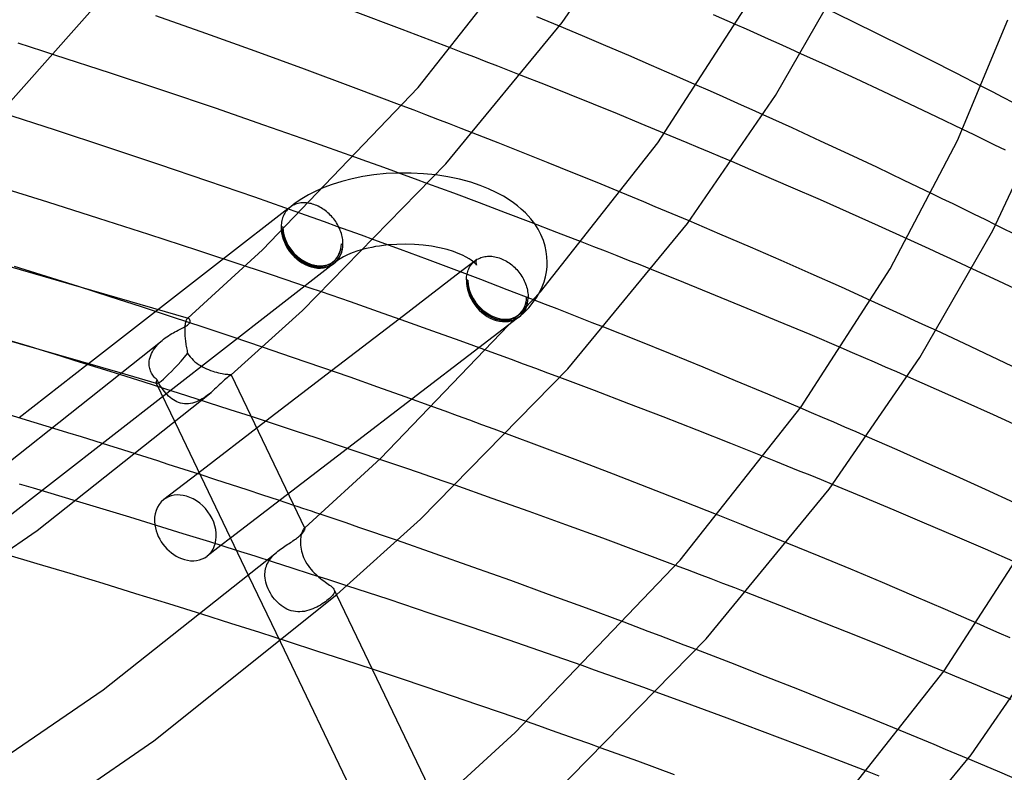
# Model space of a CAD drawing. Header units: millimetres. Extents: x -470 to 470, y -236 to 403.
# Tile 93 of 107: x 222 to 277, y 176 to 219. Entities that reach past the tile are written whole.
import ezdxf

# ---------------------------------------------------------------- set-up
doc = ezdxf.new("R2010")
doc.units = ezdxf.units.MM
doc.layers.add('HIDDEN', color=7, linetype='Continuous')
doc.layers.add('THICK', color=7, linetype='Continuous')

msp = doc.modelspace()

# ---------------------------------------------------------------- linework, layer by layer
at = {"layer": 'HIDDEN'}
for p, q in [((251.748, 218.549), (251.112, 218.814)), ((252.384, 218.283), (251.748, 218.549)), ((262.877, 218.112), (262.261, 218.386)), ((263.492, 217.838), (262.877, 218.112)), ((264.106, 217.564), (263.492, 217.838)), ((222.696, 217.101), (222.002, 217.323)), ((264.717, 217.29), (264.106, 217.564)), ((265.327, 217.015), (264.717, 217.29)), ((223.387, 216.879), (222.696, 217.101)), ((224.074, 216.658), (223.387, 216.879)), ((246.969, 216.797), (246.312, 217.05)), ((247.625, 216.543), (246.969, 216.797)), ((265.935, 216.74), (265.327, 217.015)), ((248.278, 216.29), (247.625, 216.543)), ((248.93, 216.035), (248.278, 216.29)), ((249.58, 215.781), (248.93, 216.035)), ((250.229, 215.526), (249.58, 215.781)), ((260.737, 214.686), (260.116, 214.96)), ((261.356, 214.411), (260.737, 214.686)), ((261.973, 214.136), (261.356, 214.411)), ((276.677, 214.598), (276.078, 214.907)), ((277.273, 214.288), (276.677, 214.598)), ((262.589, 213.861), (261.973, 214.136)), ((263.203, 213.585), (262.589, 213.861)), ((277.868, 213.979), (277.273, 214.288)), ((244.229, 213.565), (243.563, 213.819)), ((244.893, 213.31), (244.229, 213.565)), ((245.555, 213.055), (244.893, 213.31)), ((263.815, 213.309), (263.203, 213.585)), ((246.216, 212.799), (245.555, 213.055)), ((246.876, 212.543), (246.216, 212.799)), ((247.533, 212.287), (246.876, 212.543)), ((258.916, 212.005), (258.286, 212.267)), ((275.615, 212.199), (275.015, 212.49)), ((276.215, 211.907), (275.615, 212.199)), ((259.545, 211.742), (258.916, 212.005)), ((260.173, 211.478), (259.545, 211.742)), ((276.814, 211.614), (276.215, 211.907)), ((277.413, 211.32), (276.814, 211.614)), ((260.801, 211.213), (260.173, 211.478)), ((261.429, 210.947), (260.801, 211.213)), ((241.581, 210.69), (240.897, 210.936)), ((242.265, 210.442), (241.581, 210.69)), ((262.056, 210.681), (261.429, 210.947)), ((242.661, 210.009), (241.965, 209.938)), ((242.948, 210.194), (242.265, 210.442)), ((243.36, 210.043), (242.661, 210.009)), ((243.631, 209.945), (242.948, 210.194)), ((244.061, 210.042), (243.36, 210.043)), ((244.76, 210.006), (244.061, 210.042)), ((245.449, 209.936), (244.76, 210.006)), ((240.176, 209.576), (239.622, 209.402)), ((240.751, 209.724), (240.176, 209.576)), ((241.349, 209.845), (240.751, 209.724)), ((241.965, 209.938), (241.349, 209.845)), ((244.312, 209.695), (243.631, 209.945)), ((244.993, 209.444), (244.312, 209.695)), ((238.712, 209.031), (238.299, 208.821)), ((239.153, 209.226), (238.712, 209.031)), ((239.622, 209.402), (239.153, 209.226)), ((256.491, 208.681), (255.855, 208.944)), ((273.867, 208.601), (273.267, 208.892)), ((237.547, 208.343), (237.213, 208.078)), ((237.918, 208.596), (237.547, 208.343)), ((237.648, 208.314), (237.576, 208.29)), ((237.721, 208.334), (237.648, 208.314)), ((237.797, 208.35), (237.721, 208.334)), ((237.874, 208.361), (237.797, 208.35)), ((237.952, 208.368), (237.874, 208.361)), ((238.299, 208.821), (237.918, 208.596)), ((238.032, 208.371), (237.952, 208.368)), ((238.112, 208.37), (238.032, 208.371)), ((238.194, 208.365), (238.112, 208.37)), ((238.276, 208.355), (238.194, 208.365)), ((238.359, 208.341), (238.276, 208.355)), ((238.442, 208.323), (238.359, 208.341)), ((238.526, 208.301), (238.442, 208.323)), ((238.608, 208.275), (238.526, 208.301)), ((257.126, 208.417), (256.491, 208.681)), ((257.762, 208.152), (257.126, 208.417)), ((274.467, 208.309), (273.867, 208.601)), ((275.066, 208.016), (274.467, 208.309)), ((236.973, 207.796), (236.936, 207.731)), ((237.013, 207.858), (236.973, 207.796)), ((237.057, 207.916), (237.013, 207.858)), ((237.105, 207.972), (237.057, 207.916)), ((237.155, 208.025), (237.105, 207.972)), ((237.256, 208.113), (237.146, 208.028)), ((237.208, 208.074), (237.155, 208.025)), ((237.216, 208.08), (237.208, 208.074)), ((237.223, 208.087), (237.216, 208.08)), ((237.231, 208.093), (237.223, 208.087)), ((237.238, 208.099), (237.231, 208.093)), ((237.246, 208.105), (237.238, 208.099)), ((237.254, 208.112), (237.246, 208.105)), ((237.313, 208.155), (237.254, 208.112)), ((237.375, 208.195), (237.313, 208.155)), ((237.44, 208.23), (237.375, 208.195)), ((237.507, 208.262), (237.44, 208.23)), ((237.576, 208.29), (237.507, 208.262)), ((238.507, 207.544), (237.814, 207.791)), ((238.69, 208.246), (238.608, 208.275)), ((238.771, 208.212), (238.69, 208.246)), ((238.852, 208.175), (238.771, 208.212)), ((238.932, 208.134), (238.852, 208.175)), ((239.012, 208.089), (238.932, 208.134)), ((239.09, 208.041), (239.012, 208.089)), ((239.167, 207.989), (239.09, 208.041)), ((239.242, 207.934), (239.167, 207.989)), ((239.316, 207.876), (239.242, 207.934)), ((239.387, 207.816), (239.316, 207.876)), ((239.457, 207.752), (239.387, 207.816)), ((239.524, 207.685), (239.457, 207.752)), ((258.396, 207.886), (257.762, 208.152)), ((259.031, 207.618), (258.396, 207.886)), ((275.665, 207.723), (275.066, 208.016)), ((236.778, 207.212), (236.771, 207.13)), ((236.79, 207.292), (236.778, 207.212)), ((236.804, 207.37), (236.79, 207.292)), ((236.823, 207.447), (236.804, 207.37)), ((236.846, 207.521), (236.823, 207.447)), ((236.872, 207.594), (236.846, 207.521)), ((236.902, 207.663), (236.872, 207.594)), ((236.936, 207.731), (236.902, 207.663)), ((239.199, 207.296), (238.507, 207.544)), ((239.891, 207.047), (239.199, 207.296)), ((239.589, 207.616), (239.524, 207.685)), ((239.652, 207.545), (239.589, 207.616)), ((239.713, 207.471), (239.652, 207.545)), ((239.77, 207.395), (239.713, 207.471)), ((239.825, 207.317), (239.77, 207.395)), ((239.876, 207.238), (239.825, 207.317)), ((239.924, 207.157), (239.876, 207.238)), ((259.664, 207.35), (259.031, 207.618)), ((276.263, 207.428), (275.665, 207.723)), ((276.86, 207.132), (276.263, 207.428)), ((236.771, 207.13), (236.768, 207.047)), ((236.768, 207.047), (236.855, 207.022)), ((240.582, 206.798), (239.891, 207.047)), ((239.97, 207.074), (239.924, 207.157)), ((240.012, 206.991), (239.97, 207.074)), ((240.05, 206.906), (240.012, 206.991)), ((240.085, 206.82), (240.05, 206.906)), ((240.117, 206.734), (240.085, 206.82)), ((240.144, 206.648), (240.117, 206.734)), ((240.168, 206.561), (240.144, 206.648)), ((241.273, 206.547), (240.582, 206.798)), ((251.181, 206.9), (250.997, 207.186)), ((251.345, 206.589), (251.181, 206.9)), ((240.189, 206.475), (240.168, 206.561)), ((240.205, 206.388), (240.189, 206.475)), ((240.218, 206.302), (240.205, 206.388)), ((240.226, 206.216), (240.218, 206.302)), ((240.231, 206.131), (240.226, 206.216)), ((240.232, 206.047), (240.231, 206.131)), ((241.963, 206.295), (241.273, 206.547)), ((251.485, 206.25), (251.345, 206.589)), ((251.58, 205.945), (251.485, 206.25)), ((254.308, 205.904), (253.654, 206.16)), ((272.516, 206.068), (271.903, 206.347)), ((240.145, 206.072), (240.232, 206.047)), ((240.754, 205.557), (240.489, 205.447)), ((241.07, 205.668), (240.754, 205.557)), ((241.453, 205.779), (241.07, 205.668)), ((243.255, 206.037), (242.762, 206.003)), ((243.753, 206.047), (243.255, 206.037)), ((244.251, 206.032), (243.753, 206.047)), ((244.739, 205.992), (244.251, 206.032)), ((245.211, 205.929), (244.739, 205.992)), ((245.657, 205.845), (245.211, 205.929)), ((246.074, 205.743), (245.657, 205.845)), ((246.433, 205.632), (246.074, 205.743)), ((246.708, 205.53), (246.433, 205.632)), ((251.645, 205.644), (251.58, 205.945)), ((251.683, 205.346), (251.645, 205.644)), ((254.961, 205.649), (254.308, 205.904)), ((255.612, 205.393), (254.961, 205.649)), ((273.127, 205.789), (272.516, 206.068)), ((273.736, 205.51), (273.127, 205.789)), ((233.532, 205.219), (225.964, 199.337)), ((239.923, 205.125), (239.809, 205.035)), ((240.08, 205.231), (239.923, 205.125)), ((240.263, 205.336), (240.08, 205.231)), ((240.489, 205.447), (240.263, 205.336)), ((246.947, 205.427), (246.708, 205.53)), ((247.654, 205.118), (246.834, 204.489)), ((247.151, 205.324), (246.947, 205.427)), ((247.324, 205.224), (247.151, 205.324)), ((247.422, 205.159), (247.324, 205.224)), ((247.502, 205.101), (247.422, 205.159)), ((247.489, 204.964), (247.539, 205.017)), ((247.567, 205.048), (247.502, 205.101)), ((247.539, 205.017), (247.591, 205.066)), ((247.619, 205.003), (247.567, 205.048)), ((247.591, 205.066), (247.601, 205.075)), ((247.593, 205.067), (247.623, 205.095)), ((247.601, 205.075), (247.611, 205.083)), ((247.611, 205.083), (247.621, 205.092)), ((247.678, 204.943), (247.619, 205.003)), ((247.621, 205.092), (247.632, 205.1)), ((247.623, 205.095), (247.682, 205.155)), ((247.632, 205.1), (247.642, 205.109)), ((247.642, 205.109), (247.653, 205.117)), ((247.653, 205.117), (247.712, 205.16)), ((247.682, 205.155), (247.714, 205.194)), ((247.698, 205.086), (247.696, 205.047)), ((247.696, 205.047), (247.698, 205.007)), ((247.702, 205.124), (247.698, 205.086)), ((247.698, 205.007), (247.702, 204.97)), ((247.709, 205.157), (247.702, 205.124)), ((247.717, 205.185), (247.709, 205.157)), ((247.712, 205.16), (247.774, 205.199)), ((247.714, 205.194), (247.727, 205.212)), ((247.724, 205.205), (247.717, 205.185)), ((247.729, 205.215), (247.724, 205.205)), ((247.727, 205.212), (247.729, 205.215)), ((247.774, 205.199), (247.839, 205.234)), ((247.839, 205.234), (247.906, 205.265)), ((247.906, 205.265), (247.975, 205.293)), ((247.975, 205.293), (248.046, 205.316)), ((248.046, 205.316), (248.12, 205.336)), ((248.12, 205.336), (248.195, 205.352)), ((248.195, 205.352), (248.272, 205.363)), ((248.272, 205.363), (248.35, 205.37)), ((248.35, 205.37), (248.429, 205.373)), ((248.429, 205.373), (248.509, 205.372)), ((248.509, 205.372), (248.59, 205.367)), ((248.59, 205.367), (248.672, 205.357)), ((248.672, 205.357), (248.755, 205.343)), ((248.755, 205.343), (248.838, 205.326)), ((248.838, 205.326), (248.921, 205.304)), ((248.921, 205.304), (249.003, 205.278)), ((249.003, 205.278), (249.085, 205.249)), ((249.085, 205.249), (249.167, 205.215)), ((249.167, 205.215), (249.248, 205.178)), ((249.248, 205.178), (249.329, 205.137)), ((249.329, 205.137), (249.408, 205.092)), ((249.408, 205.092), (249.486, 205.044)), ((249.486, 205.044), (249.563, 204.993)), ((249.563, 204.993), (249.639, 204.938)), ((251.696, 205.047), (251.683, 205.346)), ((251.685, 204.771), (251.696, 205.047)), ((256.261, 205.136), (255.612, 205.393)), ((256.907, 204.88), (256.261, 205.136)), ((274.342, 205.231), (273.736, 205.51)), ((274.946, 204.951), (274.342, 205.231)), ((239.727, 204.968), (220.954, 190.377)), ((235.489, 204.566), (234.755, 204.812)), ((236.215, 204.322), (235.489, 204.566)), ((247.196, 204.367), (247.214, 204.442)), ((247.214, 204.442), (247.236, 204.516)), ((247.236, 204.516), (247.262, 204.588)), ((247.262, 204.588), (247.291, 204.657)), ((247.291, 204.657), (247.324, 204.724)), ((247.324, 204.724), (247.36, 204.788)), ((247.36, 204.788), (247.4, 204.85)), ((247.4, 204.85), (247.443, 204.908)), ((247.443, 204.908), (247.489, 204.964)), ((247.713, 204.902), (247.678, 204.943)), ((247.702, 204.97), (247.709, 204.936)), ((247.709, 204.936), (247.717, 204.908)), ((247.726, 204.884), (247.713, 204.902)), ((247.717, 204.908), (247.725, 204.887)), ((247.725, 204.887), (247.729, 204.879)), ((247.729, 204.879), (247.726, 204.884)), ((249.639, 204.938), (249.712, 204.88)), ((249.712, 204.88), (249.784, 204.819)), ((249.784, 204.819), (249.853, 204.756)), ((249.853, 204.756), (249.921, 204.689)), ((249.921, 204.689), (249.986, 204.62)), ((249.986, 204.62), (250.049, 204.548)), ((250.049, 204.548), (250.109, 204.474)), ((250.109, 204.474), (250.167, 204.398)), ((251.597, 204.216), (251.652, 204.495)), ((251.652, 204.495), (251.685, 204.771)), ((257.552, 204.623), (256.907, 204.88)), ((275.547, 204.672), (274.946, 204.951)), ((236.932, 204.08), (236.215, 204.322)), ((237.641, 203.839), (236.932, 204.08)), ((247.16, 204.047), (247.163, 204.129)), ((247.247, 204.022), (247.16, 204.047)), ((247.163, 204.129), (247.17, 204.21)), ((247.17, 204.21), (247.181, 204.289)), ((247.181, 204.289), (247.196, 204.367)), ((250.167, 204.398), (250.221, 204.32)), ((250.221, 204.32), (250.272, 204.241)), ((250.272, 204.241), (250.321, 204.16)), ((250.321, 204.16), (250.366, 204.077)), ((250.366, 204.077), (250.407, 203.994)), ((250.407, 203.994), (250.446, 203.909)), ((250.446, 203.909), (250.48, 203.823)), ((251.412, 203.656), (251.518, 203.938)), ((251.518, 203.938), (251.597, 204.216)), ((227.17, 203.095), (225.389, 203.667)), ((238.341, 203.601), (237.641, 203.839)), ((239.03, 203.365), (238.341, 203.601)), ((250.48, 203.823), (250.512, 203.736)), ((250.512, 203.736), (250.539, 203.65)), ((250.539, 203.65), (250.563, 203.563)), ((250.563, 203.563), (250.583, 203.476)), ((250.583, 203.476), (250.599, 203.389)), ((250.599, 203.389), (250.611, 203.303)), ((251.113, 203.082), (251.28, 203.375)), ((251.28, 203.375), (251.412, 203.656)), ((228.933, 202.524), (227.17, 203.095)), ((250.624, 203.047), (250.538, 203.072)), ((250.611, 203.303), (250.619, 203.217)), ((250.619, 203.217), (250.624, 203.132)), ((250.624, 203.132), (250.624, 203.047)), ((250.659, 202.483), (250.914, 202.794)), ((250.914, 202.794), (251.113, 203.082)), ((251.595, 202.669), (250.932, 202.925)), ((270.495, 202.594), (269.879, 202.873)), ((230.673, 201.954), (228.933, 202.524)), ((250.363, 202.18), (250.659, 202.483)), ((252.256, 202.412), (251.595, 202.669)), ((252.915, 202.154), (252.256, 202.412)), ((271.108, 202.314), (270.495, 202.594)), ((271.719, 202.034), (271.108, 202.314)), ((232.386, 201.387), (230.673, 201.954)), ((231.406, 201.704), (231.393, 201.652)), ((231.421, 201.748), (231.406, 201.704)), ((231.437, 201.786), (231.421, 201.748)), ((231.454, 201.818), (231.437, 201.786)), ((231.472, 201.843), (231.454, 201.818)), ((231.491, 201.862), (231.472, 201.843)), ((231.49, 201.862), (231.496, 201.867)), ((231.505, 201.873), (231.491, 201.862)), ((231.496, 201.867), (231.503, 201.873)), ((231.503, 201.873), (231.509, 201.878)), ((231.519, 201.88), (231.505, 201.873)), ((231.509, 201.878), (231.515, 201.884)), ((231.515, 201.884), (231.521, 201.889)), ((231.533, 201.884), (231.519, 201.88)), ((231.521, 201.889), (231.528, 201.895)), ((231.547, 201.886), (231.533, 201.884)), ((231.561, 201.885), (231.547, 201.886)), ((231.575, 201.881), (231.561, 201.885)), ((243.388, 201.846), (239.597, 198.938)), ((250.11, 201.96), (250.023, 201.894)), ((250.202, 202.035), (250.363, 202.18)), ((253.572, 201.897), (252.915, 202.154)), ((254.227, 201.639), (253.572, 201.897)), ((272.328, 201.754), (271.719, 202.034)), ((272.935, 201.474), (272.328, 201.754)), ((231.354, 201.292), (231.353, 201.2)), ((231.353, 201.2), (231.355, 201.103)), ((231.358, 201.378), (231.354, 201.292)), ((231.363, 201.457), (231.358, 201.378)), ((231.371, 201.529), (231.363, 201.457)), ((231.381, 201.594), (231.371, 201.529)), ((231.393, 201.652), (231.381, 201.594)), ((234.07, 200.825), (232.386, 201.387)), ((254.88, 201.381), (254.227, 201.639)), ((273.539, 201.194), (272.935, 201.474)), ((222.636, 200.298), (221.366, 200.683)), ((229.907, 200.48), (229.995, 200.564)), ((229.995, 200.564), (230.085, 200.645)), ((231.355, 201.103), (231.355, 201.089)), ((231.355, 201.089), (231.356, 201.074)), ((231.356, 201.074), (231.356, 201.06)), ((231.356, 201.06), (231.357, 201.046)), ((231.357, 201.046), (231.358, 201.031)), ((231.358, 201.031), (231.358, 201.016)), ((231.358, 201.016), (231.363, 200.944)), ((231.363, 200.944), (231.368, 200.87)), ((231.368, 200.87), (231.375, 200.794)), ((231.375, 200.794), (231.382, 200.716)), ((231.382, 200.716), (231.391, 200.638)), ((231.391, 200.638), (231.401, 200.559)), ((235.719, 200.269), (234.07, 200.825)), ((229.546, 200.01), (229.606, 200.11)), ((229.606, 200.11), (229.673, 200.208)), ((229.673, 200.208), (229.746, 200.302)), ((229.746, 200.302), (229.824, 200.393)), ((229.824, 200.393), (229.907, 200.48)), ((231.401, 200.559), (231.412, 200.48)), ((231.412, 200.48), (231.424, 200.399)), ((231.424, 200.399), (231.438, 200.319)), ((231.438, 200.319), (231.452, 200.238)), ((231.452, 200.238), (231.467, 200.158)), ((231.467, 200.158), (231.483, 200.078)), ((231.483, 200.078), (231.499, 199.998)), ((247.864, 200.238), (244.095, 197.347)), ((249.016, 199.817), (248.336, 200.066)), ((268.823, 199.955), (268.2, 200.222)), ((229.358, 199.373), (229.366, 199.481)), ((229.366, 199.481), (229.384, 199.589)), ((229.384, 199.589), (229.411, 199.696)), ((229.411, 199.696), (229.448, 199.802)), ((229.448, 199.802), (229.493, 199.907)), ((229.493, 199.907), (229.546, 200.01)), ((231.499, 199.998), (231.517, 199.92)), ((231.517, 199.92), (231.586, 199.817)), ((231.586, 199.817), (231.662, 199.718)), ((231.662, 199.718), (231.746, 199.624)), ((231.746, 199.624), (231.836, 199.535)), ((231.836, 199.535), (231.931, 199.452)), ((249.695, 199.567), (249.016, 199.817)), ((250.374, 199.317), (249.695, 199.567)), ((269.445, 199.688), (268.823, 199.955)), ((270.066, 199.419), (269.445, 199.688)), ((225.907, 199.292), (222.058, 196.302)), ((229.357, 199.358), (229.358, 199.373)), ((229.357, 199.343), (229.357, 199.358)), ((229.357, 199.328), (229.357, 199.343)), ((229.357, 199.314), (229.357, 199.328)), ((229.358, 199.299), (229.357, 199.314)), ((229.358, 199.284), (229.358, 199.299)), ((229.364, 199.214), (229.358, 199.284)), ((229.374, 199.144), (229.364, 199.214)), ((229.389, 199.075), (229.374, 199.144)), ((229.408, 199.008), (229.389, 199.075)), ((229.431, 198.942), (229.408, 199.008)), ((229.458, 198.877), (229.431, 198.942)), ((231.931, 199.452), (232.031, 199.374)), ((232.031, 199.374), (232.135, 199.301)), ((232.135, 199.301), (232.242, 199.232)), ((232.242, 199.232), (232.353, 199.169)), ((232.353, 199.169), (232.465, 199.111)), ((232.465, 199.111), (232.579, 199.057)), ((232.579, 199.057), (232.694, 199.008)), ((232.694, 199.008), (232.809, 198.963)), ((232.809, 198.963), (232.923, 198.923)), ((232.923, 198.923), (233.035, 198.887)), ((251.051, 199.066), (250.374, 199.317)), ((251.728, 198.814), (251.051, 199.066)), ((270.686, 199.15), (270.066, 199.419)), ((271.306, 198.88), (270.686, 199.15)), ((229.015, 198.319), (227.778, 198.709)), ((229.778, 198.236), (227.872, 198.787)), ((229.49, 198.814), (229.458, 198.877)), ((229.524, 198.754), (229.49, 198.814)), ((229.562, 198.695), (229.524, 198.754)), ((229.604, 198.639), (229.562, 198.695)), ((229.649, 198.584), (229.604, 198.639)), ((229.696, 198.531), (229.649, 198.584)), ((229.747, 198.481), (229.696, 198.531)), ((229.8, 198.432), (229.747, 198.481)), ((229.864, 198.313), (229.8, 198.432)), ((233.035, 198.887), (233.145, 198.856)), ((233.145, 198.856), (233.25, 198.829)), ((233.25, 198.829), (233.351, 198.806)), ((233.351, 198.806), (233.448, 198.787)), ((233.448, 198.787), (233.536, 198.771)), ((233.536, 198.771), (233.618, 198.759)), ((233.618, 198.759), (233.691, 198.75)), ((233.691, 198.75), (233.757, 198.743)), ((233.757, 198.743), (233.814, 198.738)), ((233.814, 198.738), (233.861, 198.735)), ((233.861, 198.735), (233.9, 198.732)), ((233.9, 198.732), (233.93, 198.73)), ((233.93, 198.73), (233.951, 198.728)), ((233.951, 198.728), (233.964, 198.724)), ((233.965, 198.712), (233.963, 198.71)), ((233.964, 198.724), (233.969, 198.72)), ((233.967, 198.714), (233.965, 198.712)), ((233.968, 198.716), (233.967, 198.714)), ((233.969, 198.717), (233.968, 198.716)), ((233.969, 198.72), (233.969, 198.719)), ((233.969, 198.719), (233.969, 198.717)), ((252.403, 198.562), (251.728, 198.814)), ((271.924, 198.61), (271.306, 198.88)), ((230.247, 197.929), (229.015, 198.319)), ((229.758, 198.253), (230.82, 196.034)), ((229.93, 198.198), (229.864, 198.313)), ((229.998, 198.087), (229.93, 198.198)), ((230.069, 197.981), (229.998, 198.087)), ((230.14, 197.88), (230.069, 197.981)), ((230.214, 197.784), (230.14, 197.88)), ((231.472, 197.538), (230.247, 197.929)), ((230.29, 197.692), (230.214, 197.784)), ((230.369, 197.605), (230.29, 197.692)), ((230.451, 197.523), (230.369, 197.605)), ((230.536, 197.446), (230.451, 197.523)), ((230.625, 197.375), (230.536, 197.446)), ((230.718, 197.311), (230.625, 197.375)), ((230.813, 197.254), (230.718, 197.311)), ((230.912, 197.205), (230.813, 197.254)), ((232.69, 197.148), (231.472, 197.538)), ((232.123, 197.252), (232.013, 197.205)), ((232.231, 197.307), (232.123, 197.252)), ((232.338, 197.367), (232.231, 197.307)), ((232.441, 197.432), (232.338, 197.367)), ((232.542, 197.502), (232.441, 197.432)), ((232.641, 197.575), (232.542, 197.502)), ((232.736, 197.651), (232.641, 197.575)), ((232.829, 197.728), (232.736, 197.651)), ((231.014, 197.164), (230.912, 197.205)), ((231.119, 197.131), (231.014, 197.164)), ((231.227, 197.107), (231.119, 197.131)), ((231.337, 197.093), (231.227, 197.107)), ((231.448, 197.089), (231.337, 197.093)), ((231.561, 197.094), (231.448, 197.089)), ((231.675, 197.108), (231.561, 197.094)), ((231.789, 197.132), (231.675, 197.108)), ((231.901, 197.164), (231.789, 197.132)), ((232.013, 197.205), (231.901, 197.164)), ((233.898, 196.758), (232.69, 197.148)), ((235.095, 196.368), (233.898, 196.758)), ((245.971, 196.67), (245.281, 196.92)), ((266.525, 196.588), (265.897, 196.856)), ((246.66, 196.419), (245.971, 196.67)), ((247.349, 196.168), (246.66, 196.419)), ((248.036, 195.916), (247.349, 196.168)), ((267.152, 196.32), (266.525, 196.588)), ((267.778, 196.05), (267.152, 196.32)), ((224.789, 195.464), (224.015, 195.703)), ((235.903, 196.104), (232.068, 193.163)), ((248.723, 195.662), (248.036, 195.916)), ((249.409, 195.409), (248.723, 195.662)), ((268.403, 195.78), (267.778, 196.05)), ((269.028, 195.51), (268.403, 195.78)), ((225.562, 195.225), (224.789, 195.464)), ((226.334, 194.985), (225.562, 195.225)), ((269.651, 195.238), (269.028, 195.51)), ((227.104, 194.743), (226.334, 194.985)), ((227.874, 194.501), (227.104, 194.743)), ((228.643, 194.258), (227.874, 194.501)), ((240.492, 194.583), (233.926, 189.547)), ((243.037, 193.721), (242.306, 193.97)), ((264.522, 193.852), (263.877, 194.112)), ((243.758, 193.474), (243.037, 193.721)), ((244.468, 193.23), (243.758, 193.474)), ((265.165, 193.593), (264.522, 193.852)), ((265.805, 193.333), (265.165, 193.593)), ((233.099, 192.828), (232.219, 193.114)), ((245.169, 192.988), (244.468, 193.23)), ((245.858, 192.749), (245.169, 192.988)), ((266.443, 193.073), (265.805, 193.333)), ((267.079, 192.813), (266.443, 193.073)), ((222.873, 192.344), (222.076, 192.579)), ((223.672, 192.108), (222.873, 192.344)), ((233.979, 192.541), (233.099, 192.828)), ((234.857, 192.253), (233.979, 192.541)), ((246.536, 192.512), (245.858, 192.749)), ((267.711, 192.553), (267.079, 192.813)), ((224.474, 191.869), (223.672, 192.108)), ((225.277, 191.628), (224.474, 191.869)), ((235.733, 191.964), (234.857, 192.253)), ((236.609, 191.674), (235.733, 191.964)), ((237.482, 191.383), (236.609, 191.674)), ((239.682, 190.643), (238.958, 190.887)), ((240.405, 190.397), (239.682, 190.643)), ((261.939, 190.58), (261.286, 190.84)), ((238.038, 190.071), (238.02, 190.049)), ((238.054, 190.088), (238.038, 190.071)), ((238.065, 190.096), (238.054, 190.088)), ((238.054, 190.088), (238.06, 190.093)), ((238.06, 190.093), (238.066, 190.098)), ((238.074, 190.101), (238.065, 190.096)), ((238.066, 190.098), (238.071, 190.103)), ((238.071, 190.103), (238.077, 190.108)), ((238.082, 190.104), (238.074, 190.101)), ((238.077, 190.108), (238.082, 190.112)), ((238.082, 190.112), (238.088, 190.117)), ((238.089, 190.103), (238.082, 190.104)), ((238.095, 190.101), (238.089, 190.103)), ((238.099, 190.095), (238.095, 190.101)), ((241.127, 190.151), (240.405, 190.397)), ((241.847, 189.904), (241.127, 190.151)), ((262.589, 190.319), (261.939, 190.58)), ((263.237, 190.058), (262.589, 190.319)), ((237.865, 189.588), (237.856, 189.512)), ((237.877, 189.659), (237.865, 189.588)), ((237.891, 189.727), (237.877, 189.659)), ((237.907, 189.79), (237.891, 189.727)), ((237.924, 189.847), (237.907, 189.79)), ((237.943, 189.899), (237.924, 189.847)), ((237.962, 189.945), (237.943, 189.899)), ((237.982, 189.986), (237.962, 189.945)), ((238.002, 190.021), (237.982, 189.986)), ((238.02, 190.049), (238.002, 190.021)), ((242.567, 189.657), (241.847, 189.904)), ((243.286, 189.408), (242.567, 189.657)), ((263.882, 189.796), (263.237, 190.058)), ((264.525, 189.535), (263.882, 189.796)), ((265.166, 189.274), (264.525, 189.535)), ((233.389, 189.134), (232.61, 188.537)), ((237.85, 189.433), (237.847, 189.351)), ((237.847, 189.351), (237.847, 189.266)), ((237.847, 189.266), (237.853, 189.158)), ((237.856, 189.512), (237.85, 189.433)), ((237.853, 189.158), (237.865, 189.047)), ((237.865, 189.047), (237.883, 188.933)), ((235.3, 188.53), (234.255, 188.861)), ((236.342, 188.198), (235.3, 188.53)), ((236.161, 188.388), (236.222, 188.464)), ((236.222, 188.464), (236.288, 188.538)), ((236.288, 188.538), (236.357, 188.61)), ((236.357, 188.61), (236.43, 188.68)), ((236.43, 188.68), (236.507, 188.748)), ((237.883, 188.933), (237.908, 188.816)), ((237.908, 188.816), (237.94, 188.697)), ((237.94, 188.697), (237.98, 188.577)), ((237.98, 188.577), (238.027, 188.459)), ((238.027, 188.459), (238.08, 188.342)), ((235.888, 187.807), (235.909, 187.894)), ((235.909, 187.894), (235.937, 187.98)), ((235.937, 187.98), (235.971, 188.065)), ((235.971, 188.065), (236.01, 188.148)), ((236.01, 188.148), (236.055, 188.23)), ((236.055, 188.23), (236.105, 188.31)), ((236.105, 188.31), (236.161, 188.388)), ((237.379, 187.866), (236.342, 188.198)), ((238.41, 187.534), (237.379, 187.866)), ((238.08, 188.342), (238.141, 188.227)), ((238.141, 188.227), (238.208, 188.113)), ((238.208, 188.113), (238.282, 188.003)), ((238.282, 188.003), (238.36, 187.897)), ((238.36, 187.897), (238.442, 187.795)), ((259.569, 187.76), (258.904, 188.011)), ((234.941, 187.427), (236.722, 183.708)), ((235.856, 187.541), (235.861, 187.631)), ((235.857, 187.426), (235.856, 187.541)), ((235.867, 187.309), (235.857, 187.426)), ((235.861, 187.631), (235.872, 187.72)), ((235.885, 187.191), (235.867, 187.309)), ((235.872, 187.72), (235.888, 187.807)), ((239.435, 187.202), (238.41, 187.534)), ((238.442, 187.795), (238.528, 187.699)), ((238.528, 187.699), (238.616, 187.606)), ((238.616, 187.606), (238.706, 187.519)), ((238.706, 187.519), (238.798, 187.436)), ((238.798, 187.436), (238.889, 187.357)), ((238.889, 187.357), (238.981, 187.283)), ((260.233, 187.508), (259.569, 187.76)), ((260.895, 187.255), (260.233, 187.508)), ((235.911, 187.07), (235.885, 187.191)), ((235.946, 186.948), (235.911, 187.07)), ((235.988, 186.825), (235.946, 186.948)), ((236.039, 186.702), (235.988, 186.825)), ((238.981, 187.283), (239.073, 187.212)), ((239.073, 187.212), (239.163, 187.144)), ((239.163, 187.144), (239.25, 187.081)), ((239.25, 187.081), (239.332, 187.022)), ((239.332, 187.022), (239.409, 186.966)), ((239.409, 186.966), (239.481, 186.914)), ((240.452, 186.871), (239.435, 187.202)), ((239.481, 186.914), (239.547, 186.864)), ((239.547, 186.864), (239.604, 186.817)), ((239.604, 186.817), (239.654, 186.773)), ((239.654, 186.773), (239.694, 186.73)), ((261.555, 187.002), (260.895, 187.255)), ((262.215, 186.749), (261.555, 187.002)), ((236.096, 186.581), (236.039, 186.702)), ((236.16, 186.463), (236.096, 186.581)), ((236.23, 186.347), (236.16, 186.463)), ((236.307, 186.235), (236.23, 186.347)), ((236.391, 186.126), (236.307, 186.235)), ((239.54, 186.216), (239.474, 186.157)), ((239.598, 186.272), (239.54, 186.216)), ((239.648, 186.326), (239.598, 186.272)), ((239.69, 186.377), (239.648, 186.326)), ((239.723, 186.426), (239.69, 186.377)), ((239.694, 186.73), (239.726, 186.689)), ((239.747, 186.473), (239.723, 186.426)), ((239.726, 186.689), (239.749, 186.648)), ((239.747, 186.653), (239.881, 186.373)), ((239.762, 186.518), (239.747, 186.473)), ((239.749, 186.648), (239.763, 186.605)), ((239.768, 186.562), (239.762, 186.518)), ((239.763, 186.605), (239.768, 186.562)), ((262.872, 186.495), (262.215, 186.749)), ((236.478, 186.024), (236.391, 186.126)), ((236.571, 185.928), (236.478, 186.024)), ((236.667, 185.839), (236.571, 185.928)), ((236.768, 185.758), (236.667, 185.839)), ((236.873, 185.684), (236.768, 185.758)), ((236.982, 185.618), (236.873, 185.684)), ((238.765, 185.679), (238.657, 185.626)), ((238.87, 185.735), (238.765, 185.679)), ((238.971, 185.793), (238.87, 185.735)), ((239.068, 185.854), (238.971, 185.793)), ((239.16, 185.916), (239.068, 185.854)), ((239.248, 185.978), (239.16, 185.916)), ((239.33, 186.039), (239.248, 185.978)), ((239.405, 186.099), (239.33, 186.039)), ((239.474, 186.157), (239.405, 186.099)), ((233.943, 184.76), (232.307, 185.278)), ((237.094, 185.561), (236.982, 185.618)), ((237.21, 185.513), (237.094, 185.561)), ((237.329, 185.473), (237.21, 185.513)), ((237.451, 185.443), (237.329, 185.473)), ((237.574, 185.423), (237.451, 185.443)), ((237.698, 185.413), (237.574, 185.423)), ((237.823, 185.412), (237.698, 185.413)), ((237.948, 185.421), (237.823, 185.412)), ((238.073, 185.438), (237.948, 185.421)), ((238.195, 185.463), (238.073, 185.438)), ((238.315, 185.495), (238.195, 185.463)), ((238.432, 185.533), (238.315, 185.495)), ((238.546, 185.577), (238.432, 185.533)), ((238.657, 185.626), (238.546, 185.577)), ((235.567, 184.243), (233.943, 184.76)), ((256.691, 184.568), (256.015, 184.822)), ((257.366, 184.314), (256.691, 184.568)), ((276.43, 184.496), (275.808, 184.768)), ((237.177, 183.725), (235.567, 184.243)), ((258.041, 184.059), (257.366, 184.314)), ((258.714, 183.803), (258.041, 184.059)), ((277.051, 184.222), (276.43, 184.496)), ((277.67, 183.949), (277.051, 184.222)), ((238.768, 183.209), (237.177, 183.725)), ((259.387, 183.546), (258.714, 183.803)), ((260.058, 183.289), (259.387, 183.546)), ((240.339, 182.696), (238.768, 183.209)), ((241.885, 182.186), (240.339, 182.696)), ((254.355, 182.144), (253.664, 182.389)), ((255.046, 181.897), (254.355, 182.144)), ((255.737, 181.65), (255.046, 181.897)), ((274.577, 181.805), (273.947, 182.067)), ((275.208, 181.543), (274.577, 181.805)), ((256.427, 181.403), (255.737, 181.65)), ((257.117, 181.154), (256.427, 181.403)), ((275.838, 181.28), (275.208, 181.543)), ((276.467, 181.015), (275.838, 181.28)), ((257.806, 180.904), (257.117, 181.154)), ((277.096, 180.75), (276.467, 181.015)), ((277.725, 180.484), (277.096, 180.75)), ((251.234, 179.004), (250.529, 179.251)), ((251.932, 178.758), (251.234, 179.004)), ((252.629, 178.512), (251.932, 178.758)), ((253.326, 178.264), (252.629, 178.512)), ((272.138, 178.485), (271.494, 178.75)), ((272.779, 178.221), (272.138, 178.485)), ((254.023, 178.016), (253.326, 178.264)), ((254.719, 177.766), (254.023, 178.016)), ((273.417, 177.956), (272.779, 178.221)), ((274.052, 177.691), (273.417, 177.956)), ((274.684, 177.426), (274.052, 177.691)), ((275.314, 177.162), (274.684, 177.426)), ((270.326, 176.191), (269.672, 176.446))]:
    msp.add_line(p, q, dxfattribs=at)
for centre, start in [((238.5, 206.547), 307.8595), ((248.892, 203.547), 307.4951)]:
    msp.add_arc(centre, 1.9, start, 310.8916, dxfattribs=at)
for centre, major_axis, ratio, start_param, end_param in [((238.5, 206.547), (1.227, -1.579), 0.774623, -2.387417, -0.81662), ((238.5, 206.547), (1.309, -1.512), 0.75, -2.427868, -0.000041), ((238.5, 206.547), (-1.166, 1.5), 0.774623, 0.754176, 3.141708), ((238.5, 206.547), (-1.244, 1.436), 0.75, 0.713724, 3.141552), ((238.5, 206.547), (-1.166, 1.5), 0.774623, -3.141477, -2.387417), ((238.5, 206.547), (1.227, -1.579), 0.774623, -0.000009, 0.754176), ((238.5, 206.547), (-1.244, 1.436), 0.75, 3.141552, 3.855317), ((238.5, 206.547), (1.309, -1.512), 0.75, -0.000041, 0.713724), ((238.5, 206.547), (1.227, -1.579), 0.774623, -0.81662, -0.000009), ((248.892, 203.547), (1.217, -1.587), 0.777303, -2.382482, -0.811685), ((248.892, 203.547), (1.309, -1.512), 0.75, -2.427868, -0.000041), ((248.892, 203.547), (1.156, -1.508), 0.777303, -2.382482, 0.000107), ((248.892, 203.547), (1.244, -1.436), 0.75, -2.427868, -0.000041), ((248.892, 203.547), (1.156, -1.508), 0.777303, 0.000107, 0.759111), ((248.892, 203.547), (1.244, -1.436), 0.75, -0.000041, 0.713724), ((248.892, 203.547), (1.217, -1.587), 0.777303, 0.757366, 0.759111), ((248.892, 203.547), (1.309, -1.512), 0.75, 0.71191, 0.713724), ((248.892, 203.547), (1.217, -1.587), 0.777303, -0.00002, 0.356304), ((248.892, 203.547), (1.309, -1.512), 0.75, -0.000041, 0.321969), ((248.892, 203.547), (1.217, -1.587), 0.777303, -0.811685, -0.00002), ((231.181, 199.913), (1.415, 1.67), 0.115876, -2.501665, -1.469174), ((231.181, 199.913), (1.415, 1.67), 0.115876, 2.74903, 3.089557), ((231.181, 199.913), (1.415, 1.67), 0.115876, -3.090489, -2.501665), ((231.181, 199.913), (1.415, 1.67), 0.115876, 3.089557, 3.192696), ((231.392, 190.124), (-1.217, 1.587), 0.777303, 0.943316, 2.329907), ((231.392, 190.124), (-1.217, 1.587), 0.777303, 3.141572, 3.673283), ((231.392, 190.124), (-1.217, 1.587), 0.777303, 2.329907, 3.141572)]:
    msp.add_ellipse(centre, major_axis=major_axis, ratio=ratio, start_param=start_param, end_param=end_param, dxfattribs=at)
at = {"layer": 'THICK'}
for p, q in [((252.537, 218.486), (257.35, 225.474)), ((244.451, 214.838), (250.85, 222.96)), ((264.505, 214.389), (268.472, 221.311)), ((219.948, 212.236), (227.216, 220.419)), ((232.531, 217.878), (229.726, 218.863)), ((243.551, 218.102), (240.767, 219.144)), ((257.912, 211.737), (262.773, 219.257)), ((262.261, 218.386), (261.027, 218.929)), ((268.835, 218.542), (267.37, 219.255)), ((246.009, 210.551), (252.537, 218.486)), ((253.682, 217.738), (252.384, 218.283)), ((270.298, 217.824), (268.835, 218.542)), ((274.726, 211.867), (277.543, 218.649)), ((235.309, 216.883), (232.531, 217.878)), ((246.312, 217.05), (243.551, 218.102)), ((254.977, 217.188), (253.682, 217.738)), ((271.754, 217.1), (270.298, 217.824)), ((256.269, 216.635), (254.977, 217.188)), ((227.183, 215.645), (224.074, 216.658)), ((238.076, 215.874), (235.309, 216.883)), ((257.556, 216.08), (256.269, 216.635)), ((267.487, 216.032), (265.935, 216.74)), ((273.205, 216.372), (271.754, 217.1)), ((258.839, 215.521), (257.556, 216.08)), ((274.646, 215.641), (273.205, 216.372)), ((230.191, 214.648), (227.183, 215.645)), ((240.83, 214.852), (238.076, 215.874)), ((251.596, 214.985), (250.229, 215.526)), ((260.116, 214.96), (258.839, 215.521)), ((269.025, 215.324), (267.487, 216.032)), ((276.078, 214.907), (274.646, 215.641)), ((252.954, 214.443), (251.596, 214.985)), ((270.547, 214.615), (269.025, 215.324)), ((233.074, 213.676), (230.191, 214.648)), ((235.723, 205.727), (244.451, 214.838)), ((243.563, 213.819), (240.83, 214.852)), ((254.302, 213.9), (252.954, 214.443)), ((259.559, 207.21), (264.505, 214.389)), ((272.052, 213.907), (270.547, 214.615)), ((255.64, 213.357), (254.302, 213.9)), ((273.538, 213.2), (272.052, 213.907)), ((224.1, 212.449), (221.096, 213.419)), ((235.803, 212.738), (233.074, 213.676)), ((256.966, 212.813), (255.64, 213.357)), ((265.433, 212.573), (263.815, 213.309)), ((276.7, 206.822), (279.777, 213.384)), ((238.369, 211.839), (235.803, 212.738)), ((258.286, 212.267), (256.966, 212.813)), ((275.015, 212.49), (273.538, 213.2)), ((227.041, 211.484), (224.1, 212.449)), ((248.946, 211.732), (247.533, 212.287)), ((267.036, 211.837), (265.433, 212.573)), ((240.897, 210.936), (238.369, 211.839)), ((250.35, 211.176), (248.946, 211.732)), ((251.328, 203.382), (257.912, 211.737)), ((268.621, 211.1), (267.036, 211.837)), ((270.947, 204.668), (274.726, 211.867)), ((229.899, 210.53), (227.041, 211.484)), ((251.743, 210.619), (250.35, 211.176)), ((270.187, 210.364), (268.621, 211.1)), ((232.654, 209.594), (229.899, 210.53)), ((237.962, 202.334), (246.009, 210.551)), ((253.125, 210.061), (251.743, 210.619)), ((263.719, 209.968), (262.056, 210.681)), ((254.496, 209.503), (253.125, 210.061)), ((265.375, 209.251), (263.719, 209.968)), ((271.733, 209.63), (270.187, 210.364)), ((235.286, 208.683), (232.654, 209.594)), ((246.451, 208.903), (244.993, 209.444)), ((246.125, 209.83), (245.449, 209.936)), ((246.781, 209.691), (246.125, 209.83)), ((247.401, 209.522), (246.781, 209.691)), ((247.939, 209.342), (247.401, 209.522)), ((255.855, 208.944), (254.496, 209.503)), ((273.267, 208.892), (271.733, 209.63)), ((223.675, 208.401), (220.798, 209.298)), ((247.904, 208.36), (246.451, 208.903)), ((248.398, 209.159), (247.939, 209.342)), ((248.831, 208.958), (248.398, 209.159)), ((249.241, 208.737), (248.831, 208.958)), ((267.023, 208.529), (265.375, 209.251)), ((226.528, 207.497), (223.675, 208.401)), ((237.814, 207.791), (235.286, 208.683)), ((249.351, 207.813), (247.904, 208.36)), ((249.568, 208.536), (249.241, 208.737)), ((249.809, 208.369), (249.568, 208.536)), ((250.035, 208.198), (249.809, 208.369)), ((268.661, 207.805), (267.023, 208.529)), ((237.146, 208.028), (233.532, 205.219)), ((250.793, 207.264), (249.351, 207.813)), ((250.243, 208.023), (250.035, 208.198)), ((250.469, 207.809), (250.243, 208.023)), ((250.774, 207.477), (250.469, 207.809)), ((270.288, 207.077), (268.661, 207.805)), ((231.568, 201.883), (212.076, 207.51)), ((229.337, 206.594), (226.528, 207.497)), ((250.997, 207.186), (250.774, 207.477)), ((252.227, 206.713), (250.793, 207.264)), ((252.852, 199.056), (259.559, 207.21)), ((261.389, 206.615), (259.664, 207.35)), ((253.654, 206.16), (252.227, 206.713)), ((271.903, 206.347), (270.288, 207.077)), ((272.613, 199.691), (276.7, 206.822)), ((278.287, 206.42), (276.86, 207.132)), ((232.086, 205.696), (229.337, 206.594)), ((243.472, 205.742), (241.963, 206.295)), ((263.107, 205.875), (261.389, 206.615)), ((231.528, 201.895), (235.723, 205.727)), ((234.755, 204.812), (232.086, 205.696)), ((241.65, 205.826), (241.453, 205.779)), ((241.854, 205.87), (241.65, 205.826)), ((242.065, 205.91), (241.854, 205.87)), ((242.282, 205.945), (242.065, 205.91)), ((242.508, 205.975), (242.282, 205.945)), ((242.762, 206.003), (242.508, 205.975)), ((244.976, 205.184), (243.472, 205.742)), ((264.817, 205.129), (263.107, 205.875)), ((246.475, 204.624), (244.976, 205.184)), ((266.517, 204.38), (264.817, 205.129)), ((223.604, 204.234), (221.809, 204.799)), ((246.834, 204.489), (243.388, 201.846)), ((247.968, 204.06), (246.475, 204.624)), ((259.359, 203.898), (257.552, 204.623)), ((265.939, 196.915), (270.947, 204.668)), ((277.04, 203.974), (275.547, 204.672)), ((225.389, 203.667), (223.604, 204.234)), ((249.454, 203.494), (247.968, 204.06)), ((261.148, 203.171), (259.359, 203.898)), ((268.204, 203.628), (266.517, 204.38)), ((278.515, 203.276), (277.04, 203.974)), ((227.872, 198.787), (210.852, 203.7)), ((240.66, 202.803), (239.03, 203.365)), ((242.348, 194.01), (251.328, 203.382)), ((250.932, 202.925), (249.454, 203.494)), ((269.879, 202.873), (268.204, 203.628)), ((242.226, 202.256), (240.66, 202.803)), ((262.918, 202.444), (261.148, 203.171)), ((233.963, 198.71), (237.962, 202.334)), ((243.756, 201.715), (242.226, 202.256)), ((264.682, 201.711), (262.918, 202.444)), ((231.591, 201.872), (231.575, 201.881)), ((231.606, 201.861), (231.591, 201.872)), ((231.62, 201.846), (231.606, 201.861)), ((231.632, 201.828), (231.62, 201.846)), ((231.642, 201.808), (231.632, 201.828)), ((231.64, 201.645), (231.652, 201.678)), ((231.65, 201.787), (231.642, 201.808)), ((231.656, 201.764), (231.65, 201.787)), ((231.652, 201.678), (231.658, 201.709)), ((231.659, 201.738), (231.656, 201.764)), ((231.658, 201.709), (231.659, 201.738)), ((245.285, 201.17), (243.756, 201.715)), ((250.023, 201.894), (247.864, 200.238)), ((266.443, 200.97), (264.682, 201.711)), ((230.717, 201.078), (230.807, 201.128)), ((230.807, 201.128), (230.895, 201.174)), ((230.895, 201.174), (230.98, 201.218)), ((230.98, 201.218), (231.062, 201.26)), ((231.062, 201.26), (231.141, 201.299)), ((231.141, 201.299), (231.215, 201.336)), ((231.215, 201.336), (231.284, 201.371)), ((231.284, 201.371), (231.348, 201.404)), ((231.348, 201.404), (231.407, 201.437)), ((231.407, 201.437), (231.462, 201.47)), ((231.462, 201.47), (231.512, 201.504)), ((231.512, 201.504), (231.554, 201.537)), ((231.554, 201.537), (231.592, 201.575)), ((231.592, 201.575), (231.621, 201.611)), ((231.621, 201.611), (231.64, 201.645)), ((246.812, 200.62), (245.285, 201.17)), ((256.755, 200.634), (254.88, 201.381)), ((275.096, 200.468), (273.539, 201.194)), ((220.612, 193.13), (230.081, 200.641)), ((230.085, 200.645), (230.172, 200.716)), ((230.172, 200.716), (230.261, 200.784)), ((230.261, 200.784), (230.351, 200.849)), ((230.351, 200.849), (230.442, 200.911)), ((230.442, 200.911), (230.534, 200.97)), ((230.534, 200.97), (230.626, 201.026)), ((230.626, 201.026), (230.717, 201.078)), ((248.336, 200.066), (246.812, 200.62)), ((258.611, 199.885), (256.755, 200.634)), ((268.2, 200.222), (266.443, 200.97)), ((223.494, 200.036), (222.636, 200.298)), ((224.352, 199.773), (223.494, 200.036)), ((237.405, 199.695), (235.719, 200.269)), ((276.634, 199.742), (275.096, 200.468)), ((225.209, 199.508), (224.352, 199.773)), ((226.067, 199.243), (225.209, 199.508)), ((239.044, 199.13), (237.405, 199.695)), ((260.446, 199.136), (258.611, 199.885)), ((267.518, 192.295), (272.613, 199.691)), ((278.153, 199.017), (276.634, 199.742)), ((225.964, 199.337), (225.907, 199.292)), ((226.923, 198.976), (226.067, 199.243)), ((227.778, 198.709), (226.923, 198.976)), ((239.597, 198.938), (235.903, 196.104)), ((240.633, 198.576), (239.044, 199.13)), ((244.583, 190.613), (252.852, 199.056)), ((262.266, 198.384), (260.446, 199.136)), ((233.526, 198.375), (233.452, 198.308)), ((233.595, 198.437), (233.526, 198.375)), ((233.669, 198.499), (233.595, 198.437)), ((233.737, 198.553), (233.669, 198.499)), ((233.797, 198.598), (233.737, 198.553)), ((233.848, 198.634), (233.797, 198.598)), ((233.89, 198.662), (233.848, 198.634)), ((233.923, 198.683), (233.89, 198.662)), ((233.948, 198.699), (233.923, 198.683)), ((233.963, 198.71), (233.948, 198.699)), ((233.969, 198.721), (238.099, 190.095)), ((242.184, 198.029), (240.633, 198.576)), ((254.348, 197.829), (252.403, 198.562)), ((264.084, 197.624), (262.266, 198.384)), ((273.54, 197.898), (271.924, 198.61)), ((232.93, 197.817), (232.832, 197.73)), ((233.026, 197.904), (232.93, 197.817)), ((233.118, 197.99), (233.026, 197.904)), ((233.207, 198.075), (233.118, 197.99)), ((233.292, 198.157), (233.207, 198.075)), ((233.374, 198.235), (233.292, 198.157)), ((233.452, 198.308), (233.374, 198.235)), ((243.734, 197.477), (242.184, 198.029)), ((256.282, 197.092), (254.348, 197.829)), ((275.147, 197.184), (273.54, 197.898)), ((223.078, 189.979), (232.832, 197.731)), ((244.095, 197.347), (240.492, 194.583)), ((245.281, 196.92), (243.734, 197.477)), ((265.897, 196.856), (264.084, 197.624)), ((258.203, 196.351), (256.282, 197.092)), ((259.16, 188.307), (265.939, 196.915)), ((276.742, 196.467), (275.147, 197.184)), ((222.48, 196.173), (220.942, 196.64)), ((224.015, 195.703), (222.48, 196.173)), ((236.339, 195.961), (235.095, 196.368)), ((260.111, 195.607), (258.203, 196.351)), ((278.325, 195.748), (276.742, 196.467)), ((230.82, 196.034), (234.941, 187.427)), ((237.568, 195.557), (236.339, 195.961)), ((262.002, 194.86), (260.111, 195.607)), ((238.781, 195.155), (237.568, 195.557)), ((239.976, 194.756), (238.781, 195.155)), ((251.42, 194.658), (249.409, 195.409)), ((271.328, 194.503), (269.651, 195.238)), ((241.151, 194.361), (239.976, 194.756)), ((253.421, 193.902), (251.42, 194.658)), ((263.877, 194.112), (262.002, 194.86)), ((272.995, 193.763), (271.328, 194.503)), ((229.241, 194.069), (228.643, 194.258)), ((229.837, 193.879), (229.241, 194.069)), ((238.088, 190.117), (242.348, 194.01)), ((242.306, 193.97), (241.151, 194.361)), ((230.434, 193.688), (229.837, 193.879)), ((231.029, 193.497), (230.434, 193.688)), ((231.624, 193.306), (231.029, 193.497)), ((255.41, 193.142), (253.421, 193.902)), ((274.651, 193.022), (272.995, 193.763)), ((232.068, 193.163), (230.175, 191.711)), ((232.219, 193.114), (231.624, 193.306)), ((257.385, 192.378), (255.41, 193.142)), ((276.293, 192.278), (274.651, 193.022)), ((248.614, 191.78), (246.536, 192.512)), ((259.345, 191.61), (257.385, 192.378)), ((260.607, 183.893), (267.518, 192.295)), ((269.435, 191.839), (267.711, 192.553)), ((277.92, 191.534), (276.293, 192.278)), ((250.684, 191.04), (248.614, 191.78)), ((271.157, 191.119), (269.435, 191.839)), ((226.772, 191.178), (225.277, 191.628)), ((228.27, 190.722), (226.772, 191.178)), ((237.728, 191.3), (237.482, 191.383)), ((237.975, 191.218), (237.728, 191.3)), ((238.221, 191.135), (237.975, 191.218)), ((261.286, 190.84), (259.345, 191.61)), ((229.769, 190.262), (228.27, 190.722)), ((238.467, 191.053), (238.221, 191.135)), ((238.712, 190.97), (238.467, 191.053)), ((238.958, 190.887), (238.712, 190.97)), ((252.75, 190.293), (250.684, 191.04)), ((272.875, 190.391), (271.157, 191.119)), ((231.268, 189.798), (229.769, 190.262)), ((238.095, 190.046), (238.1, 190.067)), ((238.101, 190.083), (238.099, 190.095)), ((238.1, 190.067), (238.101, 190.083)), ((239.899, 186.39), (244.583, 190.613)), ((254.81, 189.539), (252.75, 190.293)), ((274.587, 189.659), (272.875, 190.391)), ((273.97, 182.099), (279.124, 190.083)), ((211.704, 182.195), (223.078, 189.979)), ((232.764, 189.331), (231.268, 189.798)), ((233.926, 189.547), (233.389, 189.134)), ((237.564, 189.49), (237.626, 189.536)), ((237.626, 189.536), (237.685, 189.581)), ((237.685, 189.581), (237.741, 189.626)), ((237.741, 189.626), (237.793, 189.669)), ((237.793, 189.669), (237.846, 189.717)), ((237.846, 189.717), (237.894, 189.764)), ((237.894, 189.764), (237.937, 189.808)), ((237.937, 189.808), (237.974, 189.85)), ((237.974, 189.85), (238.006, 189.89)), ((238.006, 189.89), (238.034, 189.927)), ((238.034, 189.927), (238.056, 189.961)), ((238.056, 189.961), (238.073, 189.993)), ((238.073, 189.993), (238.086, 190.021)), ((238.086, 190.021), (238.095, 190.046)), ((256.862, 188.778), (254.81, 189.539)), ((276.293, 188.921), (274.587, 189.659)), ((234.255, 188.861), (232.764, 189.331)), ((236.738, 188.929), (236.817, 188.986)), ((236.817, 188.986), (236.896, 189.042)), ((236.896, 189.042), (236.976, 189.096)), ((236.976, 189.096), (237.055, 189.148)), ((237.055, 189.148), (237.133, 189.2)), ((237.133, 189.2), (237.21, 189.25)), ((237.21, 189.25), (237.285, 189.3)), ((237.285, 189.3), (237.358, 189.348)), ((237.358, 189.348), (237.429, 189.396)), ((237.429, 189.396), (237.498, 189.444)), ((237.498, 189.444), (237.564, 189.49)), ((245.408, 188.669), (243.286, 189.408)), ((266.952, 188.539), (265.166, 189.274)), ((223.082, 188.108), (221.253, 188.651)), ((226.785, 181.041), (236.507, 188.748)), ((236.507, 188.748), (236.582, 188.81)), ((236.582, 188.81), (236.659, 188.871)), ((236.659, 188.871), (236.738, 188.929)), ((247.526, 187.921), (245.408, 188.669)), ((258.904, 188.011), (256.862, 188.778)), ((268.733, 187.798), (266.952, 188.539)), ((277.991, 188.179), (276.293, 188.921)), ((224.922, 187.556), (223.082, 188.108)), ((249.647, 187.162), (247.526, 187.921)), ((249.895, 178.632), (259.16, 188.307)), ((226.769, 186.995), (224.922, 187.556)), ((270.511, 187.049), (268.733, 187.798)), ((228.619, 186.427), (226.769, 186.995)), ((242.818, 186.094), (240.452, 186.871)), ((251.771, 186.391), (249.647, 187.162)), ((272.284, 186.294), (270.511, 187.049)), ((230.466, 185.854), (228.619, 186.427)), ((229.629, 178.17), (239.899, 186.39)), ((239.881, 186.373), (245.526, 174.582)), ((253.895, 185.611), (251.771, 186.391)), ((264.758, 185.762), (262.872, 186.495)), ((274.05, 185.534), (272.284, 186.294)), ((232.307, 185.278), (230.466, 185.854)), ((245.13, 185.324), (242.818, 186.094)), ((266.63, 185.026), (264.758, 185.762)), ((247.379, 184.566), (245.13, 185.324)), ((256.015, 184.822), (253.895, 185.611)), ((275.808, 184.768), (274.05, 185.534)), ((249.555, 183.823), (247.379, 184.566)), ((268.486, 184.288), (266.63, 185.026)), ((275.477, 177.379), (280.722, 184.993)), ((270.325, 183.549), (268.486, 184.288)), ((236.722, 183.708), (242.362, 171.927)), ((251.648, 183.097), (249.555, 183.823)), ((252.087, 175.194), (260.607, 183.893)), ((272.145, 182.808), (270.325, 183.549)), ((253.664, 182.389), (251.648, 183.097)), ((261.999, 182.541), (260.058, 183.289)), ((263.929, 181.788), (261.999, 182.541)), ((273.947, 182.067), (272.145, 182.808)), ((243.413, 181.679), (241.885, 182.186)), ((265.845, 181.031), (263.929, 181.788)), ((266.998, 173.239), (273.97, 182.099)), ((244.911, 181.177), (243.413, 181.679)), ((215.453, 173.293), (226.785, 181.041)), ((246.374, 180.682), (244.911, 181.177)), ((247.8, 180.195), (246.374, 180.682)), ((259.805, 180.175), (257.806, 180.904)), ((267.746, 180.272), (265.845, 181.031)), ((249.187, 179.718), (247.8, 180.195)), ((261.798, 179.439), (259.805, 180.175)), ((269.63, 179.512), (267.746, 180.272)), ((250.529, 179.251), (249.187, 179.718)), ((263.783, 178.697), (261.798, 179.439)), ((271.494, 178.75), (269.63, 179.512)), ((245.508, 174.62), (249.895, 178.632)), ((265.758, 177.951), (263.783, 178.697)), ((217.598, 169.917), (229.629, 178.17)), ((267.721, 177.2), (265.758, 177.951)), ((256.78, 177.021), (254.719, 177.766)), ((268.362, 168.73), (275.477, 177.379)), ((258.836, 176.269), (256.78, 177.021)), ((269.672, 176.446), (267.721, 177.2)), ((276.965, 176.461), (275.314, 177.162)), ((278.654, 175.734), (276.965, 176.461))]:
    msp.add_line(p, q, dxfattribs=at)
for centre, major_axis, ratio, start_param, end_param in [((248.892, 203.547), (1.217, -1.587), 0.777303, 0.356304, 0.757366), ((248.892, 203.547), (1.309, -1.512), 0.75, 0.321969, 0.71191), ((231.392, 190.124), (-1.217, 1.587), 0.777303, -0.811685, -0.00002), ((231.392, 190.124), (-1.217, 1.587), 0.777303, -2.609902, -0.811685), ((231.392, 190.124), (-1.217, 1.587), 0.777303, -0.00002, 0.943316)]:
    msp.add_ellipse(centre, major_axis=major_axis, ratio=ratio, start_param=start_param, end_param=end_param, dxfattribs=at)

doc.saveas('drawing.dxf')
